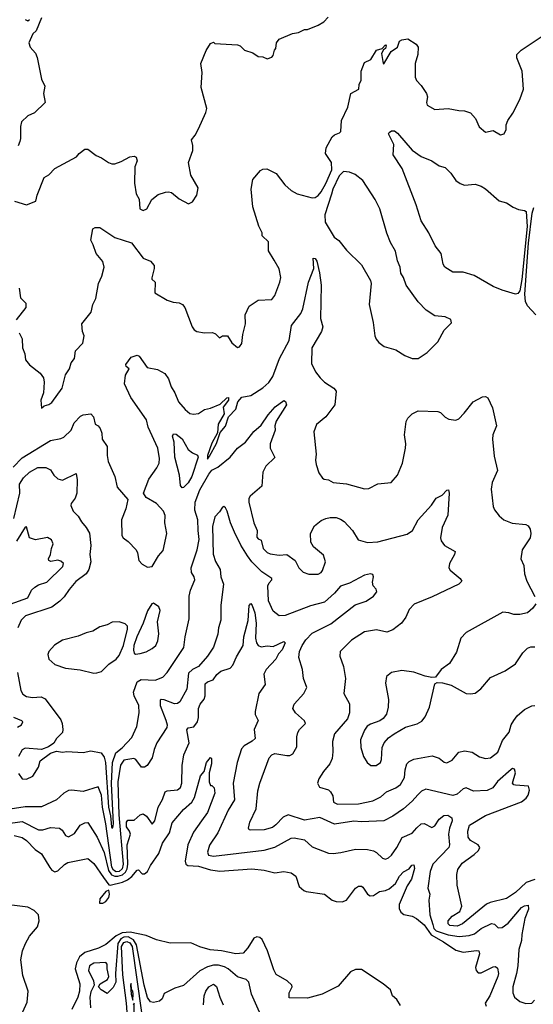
# Model space of a CAD drawing. Extents: x 2133461 to 2293071, y 753526 to 916327.
# Tile 175 of 256: x 2156939 to 2160374, y 847568 to 854149. Entities that reach past the tile are written whole.
import ezdxf

# ---------------------------------------------------------------- set-up
doc = ezdxf.new("R2010")
doc.units = 0

msp = doc.modelspace()

# ---------------------------------------------------------------- linework, layer by layer
at = {"layer": '0CON10XD'}
for points in [[(2157085, 854160), (2157048.8, 854075), (2157027.5, 854055), (2157000, 853995), (2157010, 853965), (2157044.1, 853924.1), (2157056, 853895), (2157085, 853750), (2157107.5, 853705), (2157098.8, 853655), (2157110, 853595), (2157037.5, 853525), (2156995, 853506), (2156951.2, 853465), (2156943.8, 853435), (2156945.4, 853355.4), (2156940.8, 853335), (2156928.5, 853305)], [(2157765, 852874.2), (2157788.8, 852885), (2157822.1, 852947.9), (2157865, 852980), (2157915, 852996), (2157935, 852999.2), (2157955, 852993.8), (2158005, 852951.2), (2158068.3, 852918.3), (2158095, 852931.2), (2158123.8, 852975), (2158132.5, 853025), (2158085, 853110), (2158068.8, 853195), (2158097.5, 853275), (2158097.7, 853307.7), (2158088.8, 853345), (2158113.6, 853376.4), (2158135, 853420), (2158185, 853527.5), (2158192, 853555), (2158152.5, 853695), (2158159.2, 853795), (2158151.1, 853855), (2158186.4, 853943.6), (2158215, 853990), (2158235, 853997.5), (2158245, 853990), (2158395, 853981.2), (2158414.1, 853974.1), (2158443.3, 853945), (2158497.7, 853927.7), (2158535, 853903.3), (2158565, 853900), (2158595, 853887.5), (2158625, 853897.5), (2158635, 853910), (2158642.5, 853945), (2158652.5, 853955), (2158657.5, 853995), (2158675, 854017.5), (2158763.6, 854056.4), (2158805, 854062.5), (2158845, 854082.5), (2158865, 854083.3), (2158935, 854111.2), (2158972.5, 854135), (2159002.5, 854165)], [(2156975, 854148.8), (2156995, 854140), (2157005, 854150)], [(2157085, 851552.5), (2157103, 851567), (2157135, 851576.7), (2157155, 851590), (2157223.9, 851686.1), (2157246.7, 851775), (2157272, 851815), (2157284.1, 851855.9), (2157306.2, 851885), (2157313.3, 851935), (2157362.3, 851987.7), (2157371.2, 852035), (2157360, 852065), (2157354.5, 852115.5), (2157417.5, 852195), (2157428.9, 852245), (2157447.8, 852285), (2157465.4, 852385), (2157488.2, 852435), (2157503.5, 852495), (2157495, 852532), (2157450, 852585), (2157431.4, 852645), (2157414.3, 852675), (2157429.2, 852750.8), (2157445, 852760), (2157475, 852760.6), (2157575, 852691.9), (2157686.6, 852656.6), (2157764.2, 852554.2), (2157815, 852534), (2157839.4, 852505), (2157839.5, 852485), (2157822.5, 852422.5), (2157824.2, 852414.2), (2157846, 852395), (2157844.2, 852324.2), (2157925, 852273.3), (2157965, 852260), (2158005.7, 852255.7), (2158028.8, 852245), (2158044, 852225), (2158092.5, 852095), (2158106.2, 852075), (2158125, 852064), (2158175, 852056), (2158228.3, 852058.3), (2158249.2, 852049.2), (2158275, 852022.5), (2158295, 852036.7), (2158330, 852035), (2158358.3, 851988.3), (2158395, 851958.8), (2158408.8, 851961.2), (2158425.4, 851984.6), (2158432.2, 852045), (2158449.6, 852115), (2158447.9, 852175), (2158474.9, 852235.1), (2158535, 852275.1), (2158625, 852278.4), (2158645.1, 852305), (2158679.4, 852395), (2158684.7, 852424.7), (2158674.4, 852484.4), (2158642.3, 852542.3), (2158602.7, 852602.7), (2158603.6, 852663.6), (2158560, 852705), (2158560, 852725), (2158537.6, 852767.6), (2158498.9, 852898.9), (2158488.1, 853015), (2158499.3, 853080.8), (2158549.5, 853140.5), (2158565, 853149.5), (2158591.2, 853151.2), (2158655, 853121.2), (2158712.9, 853045), (2158755, 853006.9), (2158794, 852985), (2158895, 852957.3), (2158915, 852960.9), (2158935, 852974.6), (2158955, 852997.1), (2158986.9, 853053.1), (2159026.9, 853145), (2159024.3, 853195), (2158985.5, 853255), (2158988.6, 853291.4), (2159030, 853365), (2159045, 853378.6), (2159078.6, 853391.4), (2159087.7, 853402.3), (2159092, 853475), (2159134, 853565), (2159154, 853655), (2159206.7, 853685), (2159208.8, 853715), (2159222, 853745), (2159222.2, 853805), (2159245, 853861.4), (2159288.4, 853881.6), (2159324.6, 853945.4), (2159363.8, 853956.2), (2159385, 853980), (2159390, 853975), (2159386.7, 853955), (2159373, 853947), (2159358.3, 853921.7), (2159370, 853855), (2159375, 853852.5), (2159423.4, 853936.6), (2159465.8, 853965), (2159478.8, 854005), (2159495, 854014.2), (2159535, 854020), (2159590, 853985), (2159604.2, 853964.2), (2159602.5, 853915), (2159584.2, 853855.8), (2159584.3, 853765), (2159592.4, 853742.4), (2159625, 853708.8), (2159659.2, 853655), (2159665.9, 853634.1), (2159659.2, 853595), (2159665, 853576.7), (2159715, 853548.8), (2159805, 853555.8), (2159875, 853540.8), (2159915, 853538.8), (2159955, 853526.7), (2159988.3, 853488.3), (2160012, 853432), (2160055, 853396.7), (2160105, 853407.5), (2160155, 853380), (2160180, 853385), (2160192.5, 853415), (2160193.3, 853445), (2160203.3, 853475), (2160237, 853523), (2160284, 853615), (2160307.5, 853685), (2160300, 853805), (2160263, 853893), (2160263.8, 853915), (2160293.8, 853945), (2160427.5, 854035)], [(2160255, 852314.2), (2160165, 852340), (2160105.8, 852365.8), (2159978.7, 852438.7), (2159905, 852460.9), (2159835, 852461.1), (2159782.5, 852495), (2159771.9, 852515), (2159757.8, 852585), (2159717.1, 852637.1), (2159675.3, 852725), (2159624.5, 852805), (2159591.7, 852911.7), (2159497.9, 853155), (2159437.9, 853245), (2159442.5, 853315), (2159405.6, 853385), (2159409.2, 853395), (2159425, 853405.6), (2159445, 853405.6), (2159465, 853390.6), (2159565, 853275.6), (2159625, 853233.8), (2159695.7, 853205.7), (2159745, 853172.5), (2159785, 853160), (2159822.8, 853122.8), (2159855, 853073.1), (2159885, 853053.3), (2159915, 853043.3), (2159985, 853049.2), (2160025, 853035.8), (2160055, 853019.2), (2160145, 852937.8), (2160195, 852924.3), (2160238.8, 852895), (2160275, 852880), (2160315, 852874), (2160325.6, 852865.6), (2160333.6, 852766.4), (2160298.1, 852411.9), (2160283.4, 852336.6), (2160270.9, 852319.1), (2160255, 852314.2)], [(2156905, 852936.7), (2156985, 852911.2), (2157047.5, 852935), (2157056, 852975), (2157103.3, 853095), (2157135, 853111.2), (2157175, 853153.8), (2157318.3, 853231.7), (2157336.1, 853253.9), (2157375, 853284.3), (2157395, 853283.1), (2157450.3, 853240.3), (2157486.7, 853225), (2157534.3, 853194.3), (2157555, 853186), (2157575, 853186.2), (2157619.1, 853200.9), (2157675, 853231.2), (2157705, 853236), (2157718.8, 853228.8), (2157724, 853205), (2157710, 853165), (2157706.2, 853055), (2157717.5, 852985), (2157739.3, 852949.3), (2157743.8, 852885), (2157765, 852874.2)], [(2159565, 851883.8), (2159605, 851884), (2159663.3, 851925), (2159736.7, 851995), (2159777, 852073), (2159827, 852123), (2159822.5, 852145), (2159785, 852162.5), (2159715, 852170), (2159657.7, 852207.7), (2159605, 852263.3), (2159525, 852373.3), (2159506.2, 852425), (2159487.5, 852455), (2159484.2, 852494.2), (2159465.9, 852535.9), (2159452.3, 852602.3), (2159419.7, 852659.7), (2159395, 852722.5), (2159348.5, 852885), (2159317.7, 852947.7), (2159235, 853074.4), (2159183.8, 853115), (2159145, 853129.5), (2159105, 853133.3), (2159075.8, 853104.2), (2159033.4, 853016.6), (2159025, 852982), (2158980.5, 852845), (2158982.5, 852795), (2159042, 852695), (2159072.6, 852672.6), (2159125, 852608), (2159225, 852511.2), (2159285.8, 852405), (2159290.8, 852385), (2159275.9, 852245.9), (2159304, 852125), (2159314, 852035), (2159323, 852013), (2159340.3, 851990.3), (2159377.5, 851965), (2159455, 851942), (2159514.3, 851904.3), (2159565, 851883.8)], [(2160391.2, 852175), (2160335.4, 852235.4), (2160321.5, 852265), (2160317.1, 852315), (2160341.1, 852655), (2160365.6, 852855), (2160376.8, 852893.2)], [(2157682.9, 851622.9), (2157641.2, 851715), (2157647.6, 851772.4), (2157672.5, 851815), (2157650.9, 851830.9), (2157648.6, 851845), (2157685, 851893.8), (2157725, 851906), (2157739.5, 851899.5), (2157792.5, 851825), (2157860.9, 851810.9), (2157910.6, 851785), (2157935, 851748), (2157952.9, 851695), (2157977.1, 851655), (2158001.8, 851595), (2158045, 851542.5), (2158077.7, 851517.7), (2158101.3, 851511.3), (2158135, 851516.7), (2158175, 851542.5), (2158215, 851552.2), (2158280.3, 851579.7), (2158325, 851620.8), (2158335, 851623.3), (2158335.5, 851605), (2158300.2, 851559.8), (2158306.2, 851513.8), (2158266.8, 851445), (2158261.8, 851388.2), (2158225, 851318.1), (2158195, 851236), (2158195, 851212.5), (2158209.4, 851230.6), (2158255, 851315.7), (2158280.5, 851389.5), (2158315, 851430.9), (2158336.6, 851493.4), (2158385.7, 851545), (2158397.7, 851595), (2158425, 851625.7), (2158485, 851637.1), (2158565, 851688.5), (2158605, 851723.3), (2158633.2, 851765), (2158676, 851884), (2158741.8, 852005), (2158756.9, 852105), (2158818.5, 852185), (2158833, 852217), (2158871.5, 852395), (2158907.3, 852485), (2158901.2, 852555), (2158915, 852552.5), (2158927.3, 852535), (2158945, 852456.7), (2158955.4, 852374.6), (2158951.4, 852151.4), (2158966.9, 852095), (2158958.5, 852065), (2158893.6, 851955), (2158891.7, 851851.7), (2158916.7, 851795), (2158948.8, 851755), (2158978.8, 851725), (2159040, 851685), (2159055.8, 851665), (2159046, 851575), (2158986.2, 851495), (2158925, 851442.5), (2158906.7, 851395), (2158922.5, 851245), (2158917.5, 851205), (2158921.4, 851175), (2158940.3, 851120.3), (2158963.8, 851085), (2158975, 851078.8), (2159004.1, 851074.1), (2159035.9, 851055.9), (2159124.1, 851045.9), (2159245.9, 851014.1), (2159275, 851015.8), (2159335, 851045.8), (2159423.6, 851056.4), (2159465.7, 851104.3), (2159499.2, 851185), (2159519.2, 851285), (2159520.8, 851315), (2159512, 851375), (2159525, 851462.5), (2159535, 851486), (2159564, 851515), (2159605, 851534), (2159735, 851530), (2159753.6, 851523.6), (2159785, 851492.5), (2159809.3, 851479.3), (2159855, 851471.2), (2159875, 851480), (2159912.1, 851517.9), (2159971.2, 851595), (2160035, 851628.8), (2160055, 851631.2), (2160070.5, 851620.5), (2160102, 851555), (2160128.6, 851435), (2160104, 851375), (2160100.8, 851345), (2160111.4, 851231.4), (2160134, 851135), (2160098, 851055), (2160091.7, 851011.7), (2160106.7, 850895), (2160115, 850872.5), (2160145, 850833.3), (2160177.5, 850805), (2160232.6, 850782.6), (2160325, 850774.3), (2160340, 850765), (2160353.2, 850743.2), (2160358.6, 850715), (2160354, 850685), (2160298.8, 850605), (2160291.2, 850545), (2160311.2, 850501.2), (2160315.8, 850445), (2160330.8, 850395), (2160384.1, 850294.1)], [(2156936.7, 852355), (2156945, 852290), (2156980, 852255), (2156981.2, 852225), (2156915, 852142.5)], [(2156935.8, 852055), (2156955.8, 852015), (2156958.1, 851955), (2156974.3, 851915), (2156977.5, 851875), (2157005, 851842.5), (2157077, 851787), (2157098.8, 851755), (2157104, 851725), (2157098.8, 851655), (2157080, 851605), (2157085, 851552.5)], [(2156895, 851158.9), (2156955, 851220.8), (2157145, 851335.5), (2157215, 851349.2), (2157235, 851358.6), (2157282.9, 851405), (2157302.7, 851455), (2157345, 851498.1), (2157365, 851507.8), (2157414.3, 851514.3), (2157432.9, 851495), (2157443.8, 851445), (2157465, 851433.8), (2157477.3, 851417.3), (2157487.9, 851385), (2157490, 851345), (2157524, 851295), (2157524.3, 851235), (2157532, 851195), (2157575.7, 851095.7), (2157591.4, 851025), (2157661.7, 850941.7), (2157650, 850880), (2157620.5, 850805), (2157621.8, 850701.8), (2157631.4, 850685), (2157665, 850661.4), (2157718, 850605), (2157727.5, 850585), (2157736.7, 850535), (2157759.3, 850509.3), (2157795, 850490), (2157825.8, 850495), (2157868.8, 850565), (2157898.6, 850601.4), (2157923.8, 850715), (2157909.2, 850785), (2157911.5, 850835), (2157901.9, 850865), (2157855.3, 850915.3), (2157785, 850955.8), (2157768.1, 850985), (2157802.4, 851077.6), (2157857.4, 851152.6), (2157872.7, 851185), (2157874.6, 851215), (2157863.8, 851285), (2157799.5, 851425), (2157788.1, 851475), (2157682.9, 851622.9)], [(2156930.6, 849110.6), (2156955.8, 849075.8), (2156985, 849072.9), (2157027.8, 849092.2), (2157065, 849153.3), (2157076, 849195), (2157145, 849247.5), (2157185, 849258.8), (2157225, 849252.9), (2157255, 849257.1), (2157365, 849251.4), (2157415, 849263.1), (2157485, 849249.4), (2157505, 849220.6), (2157514.3, 849184.3), (2157532.8, 848885), (2157547.5, 848827.5), (2157553, 848755), (2157555, 848747.1), (2157561.7, 848748.3), (2157566.4, 848775), (2157554.5, 849044.5), (2157559.1, 849185), (2157581.7, 849248.3), (2157625, 849281.5), (2157689.1, 849350.9), (2157723.8, 849425), (2157737.8, 849515), (2157735.6, 849565), (2157705, 849628.8), (2157700, 849655), (2157725, 849724), (2157750.7, 849739.3), (2157845, 849734.6), (2157896.5, 849753.5), (2157925.4, 849785), (2158036.4, 849953.6), (2158045.4, 850024.6), (2158072.9, 850145), (2158071.9, 850295), (2158081.1, 850335), (2158110.6, 850405), (2158107.1, 850425), (2158088.9, 850455), (2158085.5, 850485), (2158127.3, 850605), (2158138.8, 850675), (2158133.6, 850733.6), (2158130.4, 850805), (2158110.9, 850870.9), (2158113.1, 850925), (2158143.5, 851006.5), (2158205, 851111.6), (2158225, 851137.7), (2158265, 851158.9), (2158347.1, 851225), (2158395.5, 851284.5), (2158449.4, 851325), (2158505, 851397.3), (2158555, 851437.8), (2158601.2, 851508.8), (2158647.7, 851562.3), (2158705, 851604.4), (2158716.6, 851596.6), (2158724.5, 851575), (2158653.9, 851465), (2158645.5, 851435), (2158647.8, 851405), (2158614.4, 851315), (2158614.6, 851284.6), (2158645, 851222.5), (2158584.7, 851165.3), (2158564.5, 851124.5), (2158558.5, 851031.5), (2158480, 850965), (2158471.3, 850948.7), (2158471.1, 850925), (2158505, 850786.2), (2158527.7, 850735), (2158525, 850690), (2158535, 850678.1), (2158555, 850670), (2158568.7, 850615), (2158595, 850587.7), (2158615, 850579.2), (2158675, 850570.9), (2158725.4, 850575.4), (2158782, 850535), (2158805.8, 850485), (2158835.5, 850455.5), (2158873.8, 850443.8), (2158935, 850443.5), (2158955, 850454.4), (2158965, 850468), (2158984.6, 850525), (2158970, 850570), (2158905, 850625.8), (2158886.2, 850656.2), (2158883.8, 850715), (2158910, 850765), (2158955, 850800.8), (2158985.6, 850814.4), (2159015, 850821.9), (2159055, 850821.1), (2159085, 850811.4), (2159110, 850795), (2159165, 850734), (2159203.2, 850673.2), (2159265, 850654.4), (2159335, 850659.6), (2159529.9, 850710.1), (2159567.1, 850735), (2159604.6, 850805), (2159694.3, 850905), (2159725, 850951.2), (2159765, 850970), (2159795, 851003.3), (2159806, 851006), (2159812, 850985), (2159803.2, 850836.8), (2159765.6, 850755), (2159752.5, 850685), (2159758, 850665), (2159780, 850635), (2159851.2, 850595), (2159847.5, 850575), (2159814.2, 850515), (2159808.8, 850485), (2159818.8, 850468.8), (2159885, 850413.3), (2159896.2, 850395), (2159876.7, 850375), (2159698.2, 850291.8), (2159578.3, 850241.7), (2159544.2, 850205.8), (2159521.2, 850155), (2159492, 850115), (2159435, 850070.8), (2159395, 850055.8), (2159325, 850071.1), (2159245, 850057.5), (2159158, 850002), (2159083, 849927), (2159080, 849895), (2159105.6, 849825), (2159118.1, 849745), (2159107.5, 849645), (2159145.4, 849575.4), (2159145.4, 849515), (2159130.9, 849475), (2159044.4, 849375), (2159030.5, 849325), (2159034.5, 849255.5), (2159029.8, 849210.2), (2159014.5, 849175.5), (2158970, 849125), (2158940, 849075), (2158932, 849045), (2158945, 849020), (2159005, 849000.8), (2159018.7, 848988.7), (2159032.4, 848962.4), (2159038.7, 848918.7), (2159063.8, 848905), (2159205, 848907.9), (2159301.6, 848928.4), (2159355, 848954.6), (2159391.5, 848988.5), (2159455, 849015.4), (2159485, 849036.7), (2159513.5, 849085), (2159517.9, 849135), (2159529.4, 849175), (2159545, 849191.9), (2159575, 849207.1), (2159697.7, 849227.7), (2159745, 849212.9), (2159777.3, 849187.3), (2159795, 849182.5), (2159831.3, 849198.7), (2159875, 849252.5), (2159915, 849262.9), (2159965, 849252.5), (2160015, 849223.1), (2160055, 849210.8), (2160088.8, 849215), (2160137.3, 849252.7), (2160169.1, 849330.9), (2160212.2, 849387.8), (2160226.4, 849435), (2160244.2, 849465.8), (2160266.9, 849495), (2160315, 849538.1), (2160365, 849562.9), (2160385, 849565.8)], [(2158025, 851020.8), (2158014.5, 851035), (2158007.5, 851105), (2157976.9, 851225), (2157972.3, 851325), (2157960.6, 851365), (2157968.8, 851381.2), (2157985, 851377.5), (2158025, 851347.1), (2158066.9, 851276.9), (2158095, 851253.3), (2158127.6, 851237.6), (2158132.7, 851225), (2158090.3, 851095), (2158065, 851053.8), (2158035, 851021.5), (2158025, 851020.8)], [(2156900.4, 850815), (2156940.2, 850985), (2156938.8, 851045), (2156965, 851087.3), (2157005, 851123.9), (2157061.2, 851155), (2157115, 851156.7), (2157145, 851139.2), (2157168.6, 851105), (2157195, 851080), (2157225, 851070), (2157316.7, 851115), (2157323.3, 851073.3), (2157321.5, 850985), (2157309.9, 850950.1), (2157284.4, 850915.6), (2157282.4, 850902.4), (2157297.8, 850865), (2157331.3, 850831.3), (2157351.9, 850791.9), (2157384.4, 850755), (2157406.1, 850716.1), (2157415.4, 850635), (2157408.2, 850575), (2157414.5, 850525), (2157400.9, 850475), (2157384.4, 850445), (2157315, 850392.9), (2157269.5, 850340.5), (2157237.9, 850292.1), (2157207.1, 850262.9), (2157155, 850223.1), (2156977.8, 850165), (2156948.5, 850135), (2156926.5, 850085)], [(2160385, 848402), (2160327.4, 848382.6), (2160255, 848315.5), (2160195, 848275.5), (2160085, 848248.9), (2160062.2, 848237.8), (2159900, 848105), (2159865, 848090.6), (2159815.8, 848095), (2159803.8, 848105), (2159805, 848125.7), (2159831.9, 848158.1), (2159881.8, 848188.2), (2159895.4, 848224.6), (2159864.7, 848365), (2159862.5, 848435), (2159870, 848470), (2159898.2, 848511.8), (2159979.7, 848570.3), (2160008.1, 848595), (2160016.9, 848615), (2160004.3, 848635), (2159955, 848662.5), (2159937.9, 848685), (2159935.3, 848725), (2159946.8, 848765), (2160055, 848830.8), (2160295, 848922.1), (2160327.1, 848945), (2160339.4, 848965), (2160348.3, 848998.3), (2160342.5, 849025), (2160255, 849032), (2160244.4, 849034.4), (2160236, 849045), (2160256, 849114), (2160248.7, 849138.7), (2160235, 849143.8), (2160225, 849138.2), (2160135, 849058.2), (2160104.1, 849015.9), (2160065, 848997.3), (2159975, 848992.5), (2159925, 849015.8), (2159905, 849007.5), (2159865, 848971.9), (2159835, 848963.6), (2159655, 849005.5), (2159626.7, 848993.3), (2159601.2, 848968.8), (2159564.8, 848925.2), (2159505, 848874.5), (2159435, 848826.5), (2159374.6, 848795.4), (2159225, 848786.9), (2159175, 848791.1), (2159045, 848771.5), (2158945.9, 848815.9), (2158845, 848799.4), (2158735, 848834.4), (2158700.6, 848819.4), (2158653.3, 848766.7), (2158630, 848750), (2158575, 848734.2), (2158482, 848732), (2158474, 848735), (2158470.6, 848745), (2158477.5, 848785), (2158521.2, 848875), (2158532.9, 848995), (2158544.6, 849045), (2158606.9, 849215), (2158625, 849235.8), (2158645, 849244.4), (2158725, 849230.6), (2158745, 849231.4), (2158765, 849242), (2158791.7, 849288.3), (2158791.8, 849355), (2158798.5, 849385), (2158810, 849405), (2158850, 849445), (2158843, 849463), (2158784.2, 849515), (2158766, 849545), (2158774, 849575), (2158838.6, 849645), (2158858.6, 849685), (2158837.1, 849745), (2158830, 849805), (2158806.5, 849885), (2158810, 849925), (2158828.2, 849965), (2158853.8, 850005), (2158895, 850048.2), (2159019.2, 850110.8), (2159182.4, 850237.6), (2159257.4, 850262.6), (2159305.7, 850295), (2159328.8, 850325), (2159323.6, 850343.6), (2159302.5, 850365), (2159299.5, 850390.5), (2159305.8, 850425), (2159300, 850440), (2159285, 850444), (2159245, 850436.7), (2159145, 850382.2), (2159085, 850362), (2159045.6, 850315), (2158978.6, 850255), (2158885, 850230.4), (2158715, 850166.4), (2158673.8, 850163.8), (2158635.3, 850195.3), (2158602.5, 850265), (2158599.6, 850365), (2158607.5, 850385), (2158626, 850405), (2158626, 850415), (2158558.7, 850458.7), (2158491.8, 850525), (2158462.2, 850565), (2158417.4, 850637.4), (2158375, 850722.5), (2158348.9, 850785), (2158328, 850865), (2158315, 850885.7), (2158305, 850894.2), (2158295, 850890), (2158275, 850858.8), (2158244.4, 850825.6), (2158228.7, 850761.3), (2158233.4, 850576.6), (2158248.2, 850528.2), (2158280.2, 850475), (2158285.4, 850425), (2158302.2, 850375), (2158284.6, 850235.4), (2158285.5, 850135), (2158268.9, 850085), (2158265, 850042.5), (2158236.5, 849955), (2158195, 849895.7), (2158135.8, 849825), (2158095, 849804.6), (2158069, 849781), (2158058.2, 849675), (2158009.5, 849590.5), (2157995, 849578.1), (2157975, 849575.5), (2157905, 849603.8), (2157885, 849605.5), (2157879.5, 849600.5), (2157879.2, 849565), (2157917.6, 849467.6), (2157926.4, 849435), (2157922.8, 849417.2), (2157855.7, 849315), (2157838.3, 849271.7), (2157825.6, 849215), (2157791.9, 849165), (2157775, 849153.8), (2157755, 849153.3), (2157715.1, 849205.1), (2157701.7, 849211.7), (2157635, 849200), (2157613.3, 849166.7), (2157596.2, 849055), (2157602.1, 848835), (2157630.8, 848505), (2157625, 848472.6), (2157605, 848455.2), (2157585, 848453), (2157565.7, 848465), (2157554.8, 848484.8), (2157514.5, 848774.5), (2157492.4, 848885), (2157486.6, 848966.6), (2157465, 849021.2), (2157365, 848990), (2157285, 849000), (2157265, 848996.9), (2157235, 848979.2), (2157185, 848935.7), (2157085, 848887.9), (2156975, 848888.2), (2156875, 848871.3)], [(2156875, 850243.1), (2156992.9, 850285), (2157019.4, 850335), (2157040, 850355), (2157065, 850370.9), (2157121.7, 850388.3), (2157227.4, 850495), (2157231.5, 850515), (2157215, 850530.4), (2157193.8, 850536.2), (2157147.7, 850527.7), (2157133.8, 850535), (2157131.2, 850545), (2157146, 850575), (2157151.2, 850615), (2157164, 850645), (2157152.1, 850672.1), (2157125, 850688), (2157045, 850672.9), (2157006.1, 850686.1), (2156985, 850760), (2156975, 850757.5), (2156917.7, 850662.3)], [(2156845, 848773.3), (2156955, 848790), (2157065, 848733.8), (2157095, 848734.6), (2157145, 848749.1), (2157205, 848745.6), (2157222.8, 848732.8), (2157246.7, 848696.7), (2157265, 848687.5), (2157305, 848708.6), (2157344.7, 848765.3), (2157375, 848781.1), (2157395, 848782.5), (2157457.5, 848685), (2157503.5, 848583.5), (2157532.7, 848462.7), (2157554.1, 848434.1), (2157575, 848424.3), (2157595, 848423.6), (2157626.5, 848433.5), (2157648, 848452), (2157657.3, 848472.7), (2157662, 848505), (2157657.6, 848635), (2157680, 848705), (2157674.7, 848724.7), (2157653.8, 848755), (2157653.4, 848785), (2157661.6, 848798.4), (2157705, 848798), (2157744.8, 848835), (2157765, 848840.6), (2157788.1, 848825), (2157825, 848772.5), (2157842.5, 848795), (2157865.3, 848884.7), (2157895, 848937.5), (2157912.4, 848987.6), (2157925, 848995.6), (2157995, 849002.2), (2158015, 849018), (2158023.8, 849045), (2158026.9, 849165), (2158036.2, 849235), (2158073.1, 849315), (2158056.6, 849403.4), (2158065, 849415.5), (2158105, 849421.8), (2158127.9, 849455), (2158135.3, 849485.3), (2158134.5, 849545), (2158146.1, 849573.9), (2158173.1, 849606.9), (2158179.8, 849630.2), (2158179.7, 849710.3), (2158195, 849722.5), (2158232.9, 849737.1), (2158258.5, 849771.5), (2158285.6, 849794.4), (2158346.2, 849813.8), (2158364.6, 849835), (2158390.1, 849889.9), (2158434.4, 849965.6), (2158438.9, 850025), (2158467.5, 850132.5), (2158475, 850232.5), (2158485, 850246), (2158495, 850234), (2158511.7, 850185), (2158521.1, 850115), (2158515.3, 850014.7), (2158522.6, 849985), (2158535, 849966.9), (2158555, 849958.2), (2158595, 849962.8), (2158635, 849959.2), (2158705, 849992), (2158713.8, 849985), (2158695, 849938.1), (2158670.2, 849909.8), (2158653.3, 849875), (2158587.3, 849805), (2158571.2, 849775), (2158580.9, 849705), (2158539.1, 849645), (2158513.8, 849525), (2158514.5, 849505), (2158533.1, 849465), (2158506.7, 849405), (2158513.1, 849345), (2158495, 849326.5), (2158440.6, 849295), (2158422.5, 849275), (2158393.5, 849185), (2158366.2, 849045), (2158376.2, 848935), (2158332.5, 848865), (2158263.8, 848715), (2158208.3, 848631.7), (2158194.6, 848585), (2158202.5, 848565), (2158235, 848558.1), (2158575, 848597.7), (2158645, 848618.5), (2158755, 848677.9), (2158775, 848681.5), (2158845, 848666.5), (2158895, 848621.4), (2159005, 848577.8), (2159035, 848575.5), (2159086.8, 848583.2), (2159185, 848605.5), (2159265, 848603.6), (2159305, 848594.4), (2159325, 848582.9), (2159365, 848544), (2159385, 848539.2), (2159405, 848546), (2159425, 848565.8), (2159461.8, 848615), (2159497.6, 848682.4), (2159565, 848711.2), (2159595, 848748.2), (2159625, 848773.3), (2159645, 848775.6), (2159695, 848750), (2159715, 848760), (2159743.8, 848805), (2159775, 848830.8), (2159801.5, 848831.5), (2159829.2, 848815), (2159831.8, 848795), (2159814.2, 848745.8), (2159807.7, 848705), (2159812.7, 848635), (2159808.5, 848615), (2159701.8, 848505), (2159683.9, 848455), (2159669.4, 848345), (2159682, 848305), (2159675.7, 848265), (2159681.6, 848165), (2159701.2, 848101.2), (2159709.4, 848075), (2159725, 848059.8), (2159805, 848032.4), (2159878, 848022), (2159945, 848027.5), (2159980.7, 848039.3), (2160025, 848075.3), (2160095, 848107.8), (2160114.6, 848104.6), (2160140, 848080), (2160165, 848082.5), (2160205, 848110.4), (2160295.6, 848215), (2160315, 848227.3), (2160339.7, 848229.7), (2160341.1, 848205), (2160317.8, 848142.2), (2160298, 848035), (2160296.1, 847995), (2160278.4, 847935), (2160269.7, 847825), (2160262, 847775), (2160236.4, 847685), (2160237.1, 847645), (2160247.3, 847615), (2160285, 847586.6), (2160325, 847573.2), (2160364, 847575), (2160381.2, 847595)], [(2157715, 849907.8), (2157745, 849912.7), (2157785, 849923.6), (2157825.8, 849945), (2157849.2, 849965), (2157863.4, 849996.6), (2157870.6, 850045), (2157861.2, 850125), (2157879.5, 850199.5), (2157870, 850225), (2157835, 850250), (2157824, 850245), (2157795, 850198.8), (2157765.5, 850115), (2157721.9, 850025), (2157703.2, 849965), (2157700.2, 849935), (2157705.3, 849915.3), (2157715, 849907.8)], [(2160390, 850245), (2160371.2, 850215), (2160335, 850184), (2160283.6, 850173.6), (2160245, 850173.3), (2160210, 850185), (2160171.2, 850188.8), (2159925, 850053.8), (2159888.8, 850015), (2159859.5, 849920.5), (2159813.3, 849845), (2159757.5, 849805), (2159720, 849755), (2159695, 849751.2), (2159652, 849762), (2159575, 849788), (2159495, 849800), (2159425, 849785.8), (2159391.7, 849758.3), (2159385.8, 849715), (2159405.6, 849605), (2159404.3, 849555), (2159392.1, 849507.9), (2159370.9, 849479.1), (2159347.6, 849462.4), (2159285, 849441.4), (2159262.8, 849427.2), (2159245, 849401.2), (2159219.2, 849335), (2159220, 849285), (2159238.1, 849225), (2159263.6, 849183.6), (2159287.5, 849165), (2159322.5, 849165), (2159352.5, 849185), (2159359.4, 849205), (2159364.4, 849285), (2159376.9, 849315), (2159405, 849348), (2159443.3, 849376.7), (2159520.5, 849419.5), (2159598.5, 849441.5), (2159628.9, 849461.1), (2159650.7, 849489.3), (2159680, 849555), (2159715, 849710), (2159731.7, 849718.3), (2159767.7, 849717.7), (2159825, 849700), (2159925, 849646.2), (2159955, 849642), (2159985, 849646.7), (2160024.2, 849675.8), (2160088.3, 849751.7), (2160185, 849796), (2160255, 849844), (2160305, 849916.7), (2160335, 849947.5), (2160357, 849957), (2160385, 849956.7)], [(2157435, 849780.8), (2157455, 849784), (2157486.8, 849793.2), (2157535, 849841.9), (2157585, 849875.5), (2157605, 849899.1), (2157634.5, 849965), (2157660.3, 850075), (2157659.6, 850095), (2157645, 850110), (2157605, 850124), (2157558.8, 850121.2), (2157525, 850103.8), (2157475, 850090), (2157428.5, 850061.5), (2157385, 850051.2), (2157331.5, 850028.5), (2157225, 850002.5), (2157172.2, 849967.8), (2157134, 849925), (2157128, 849905), (2157134.2, 849875), (2157175, 849838.1), (2157245, 849814.5), (2157344.3, 849804.3), (2157435, 849780.8)], [(2156925.4, 849785), (2156947.8, 849665), (2156961.4, 849641.4), (2156985, 849624.4), (2157025, 849617.8), (2157082.2, 849622.2), (2157110, 849610), (2157215, 849468.8), (2157224.4, 849445), (2157228.6, 849405), (2157225.8, 849385), (2157184.5, 849345.5), (2157167.3, 849312.7), (2157131.7, 849288.3), (2157085, 849270.8), (2156975, 849280), (2156955, 849268.8), (2156930.5, 849225)], [(2156925, 849420.5), (2156951.9, 849435), (2156960.8, 849455), (2156953.1, 849463.1), (2156901.1, 849485)], [(2156903.3, 848696.7), (2156955, 848683.3), (2156985, 848662.5), (2157042.5, 848602.5), (2157085, 848572.9), (2157141.3, 848481.3), (2157155, 848464.4), (2157175, 848453.1), (2157195, 848459.4), (2157238, 848502), (2157260.8, 848515), (2157395, 848541.9), (2157435, 848508.9), (2157499.4, 848415), (2157535, 848367.1), (2157545, 848363.8), (2157626.3, 848383.7), (2157660.6, 848399.4), (2157688.8, 848421.2), (2157725, 848464), (2157735, 848467.5), (2157759.2, 848439.2), (2157775, 848441.1), (2157793.1, 848455), (2157813.2, 848496.8), (2157870.7, 848575), (2157893.7, 848645), (2157942.2, 848715), (2157959.5, 848780.5), (2158035, 848869.4), (2158089.9, 848920.1), (2158109.2, 848950.8), (2158148.9, 849095), (2158173.8, 849125), (2158189.4, 849185), (2158215, 849217.5), (2158221.7, 849211.7), (2158221.9, 849175), (2158206.7, 849115), (2158206.7, 849055), (2158215, 849030), (2158225, 849030), (2158240, 849015), (2158245, 848980), (2158195, 848849.2), (2158155, 848793.9), (2158101.6, 848718.4), (2158063.2, 848635), (2158045.9, 848525), (2158050, 848505), (2158062.9, 848495), (2158135, 848490.5), (2158215, 848466.7), (2158277.8, 848457.8), (2158492.6, 848472.6), (2158575, 848463.8), (2158645, 848446.9), (2158705, 848455.6), (2158755, 848446.7), (2158785.4, 848425.4), (2158808.8, 848355), (2158839.1, 848329.1), (2158855, 848321.4), (2158977.5, 848305), (2159030, 848265), (2159056.2, 848256.2), (2159095, 848253.2), (2159125, 848264.4), (2159185, 848344.2), (2159205, 848358.6), (2159225, 848358.1), (2159235, 848350), (2159264.6, 848304.6), (2159283.9, 848293.9), (2159305, 848295.6), (2159345, 848322.5), (2159385, 848328.1), (2159410.8, 848339.2), (2159451.5, 848375), (2159480.4, 848425), (2159505, 848452.5), (2159545, 848474), (2159562, 848498), (2159575, 848499.2), (2159580, 848475), (2159558.8, 848405), (2159530.1, 848359.9), (2159477, 848235), (2159477.8, 848207.8), (2159488.4, 848185), (2159509.2, 848169.2), (2159565, 848156.7), (2159592.5, 848142.5), (2159645, 848098.8), (2159691.8, 848031.8), (2159774.3, 847985), (2159855, 847929.3), (2159905, 847915.8), (2159995, 847928.5), (2160009.2, 847925), (2160014.5, 847905), (2159987.3, 847815), (2159991.5, 847795), (2160005, 847779.4), (2160025, 847777.5), (2160105, 847818.6), (2160121.7, 847821.7), (2160135, 847810), (2160140.4, 847775), (2160136.9, 847755), (2160082.9, 847625), (2160051.8, 847575), (2160058.6, 847555)], [(2157495, 848243.4), (2157516.2, 848255), (2157535, 848280.8), (2157540.9, 848305), (2157535, 848330), (2157515, 848321.4), (2157475, 848272), (2157473.3, 848245), (2157495, 848243.4)], [(2156961.2, 847518.8), (2156988.5, 847581.5), (2156995.4, 847655), (2156961.4, 847761.4), (2156947.3, 847865), (2156957.8, 847925), (2156978, 847975), (2157005, 848022.9), (2157058.2, 848085), (2157069.7, 848125), (2157064.7, 848165), (2157035.5, 848195.5), (2156995, 848217.4), (2156815, 848239.2)], [(2159485, 847561.2), (2159461.3, 847601.3), (2159432, 847625), (2159420, 847665), (2159371.2, 847705), (2159225, 847800.8), (2159185, 847800.5), (2159151.4, 847785), (2159069.7, 847690.3), (2158961.9, 847635), (2158865, 847608.2), (2158741.9, 847611.9), (2158740.8, 847645), (2158762, 847685), (2158760, 847695), (2158728.8, 847725), (2158655, 847766.2), (2158638.6, 847798.6), (2158596.7, 847925), (2158560.1, 848000.1), (2158545, 848015.5), (2158525, 848018.2), (2158505, 848009.5), (2158465.2, 847945), (2158435, 847910.7), (2158385, 847904.8), (2158288.8, 847925), (2158212.8, 847932.8), (2158145, 847951.4), (2158085, 847979.2), (2157945, 847975.6), (2157855, 848000), (2157785, 848028.5), (2157679.2, 848049.2), (2157624.7, 848045.3), (2157585.5, 848025), (2157515, 847966.8), (2157467, 847943), (2157376.1, 847913.9), (2157340, 847885), (2157318.7, 847845), (2157310.7, 847805), (2157341.6, 847705), (2157339.8, 847655), (2157329.3, 847615), (2157287.7, 847532.3)], [(2158542.3, 847515), (2158489.5, 847635), (2158471.4, 847715), (2158455, 847734.2), (2158395, 847752.7), (2158334.1, 847804.1), (2158308.3, 847818.3), (2158269, 847829), (2158235, 847829.8), (2158195, 847819.5), (2158145, 847791.6), (2158035, 847694.3), (2157976.1, 847676.1), (2157905, 847639.2), (2157892.9, 847605), (2157875, 847588.2), (2157835, 847579.2), (2157813.5, 847583.5), (2157795, 847614.3), (2157771, 847695), (2157720, 847965), (2157699.7, 847999.7), (2157665, 848020), (2157635, 848016.2), (2157615, 848006.5), (2157594.7, 847975), (2157579.2, 847775), (2157581.8, 847715), (2157565, 847681.2), (2157525, 847641.2), (2157484.2, 847665), (2157467.5, 847685), (2157478.6, 847705), (2157526.1, 847733.9), (2157536.2, 847753.8), (2157524.7, 847805), (2157525.3, 847835.3), (2157515, 847847.1), (2157435, 847843.3), (2157407.1, 847825), (2157399.7, 847795), (2157432.7, 847725), (2157437.1, 847695), (2157415, 847651.2), (2157409.6, 847615), (2157412.2, 847545)], [(2157661.7, 847455), (2157653.9, 847576.1), (2157629.7, 847765), (2157620.8, 847955), (2157635, 847981.9), (2157655, 847987.5), (2157675, 847980), (2157690.5, 847955), (2157754.2, 847514.2)], [(2157695, 847596.7), (2157697.5, 847635), (2157695, 847656.7), (2157686.1, 847666.1), (2157685, 847706.4), (2157679.5, 847695), (2157684, 847636), (2157695, 847596.7)], [(2158168.9, 847565), (2158172.9, 847625), (2158183.6, 847655), (2158205, 847684.2), (2158235, 847702), (2158255, 847686.7), (2158277.1, 847615), (2158300.6, 847565)], [(2157705.8, 847515.8), (2157704, 847576), (2157697.7, 847562.3)]]:
    msp.add_lwpolyline(points, dxfattribs=at)

doc.saveas('drawing.dxf')
